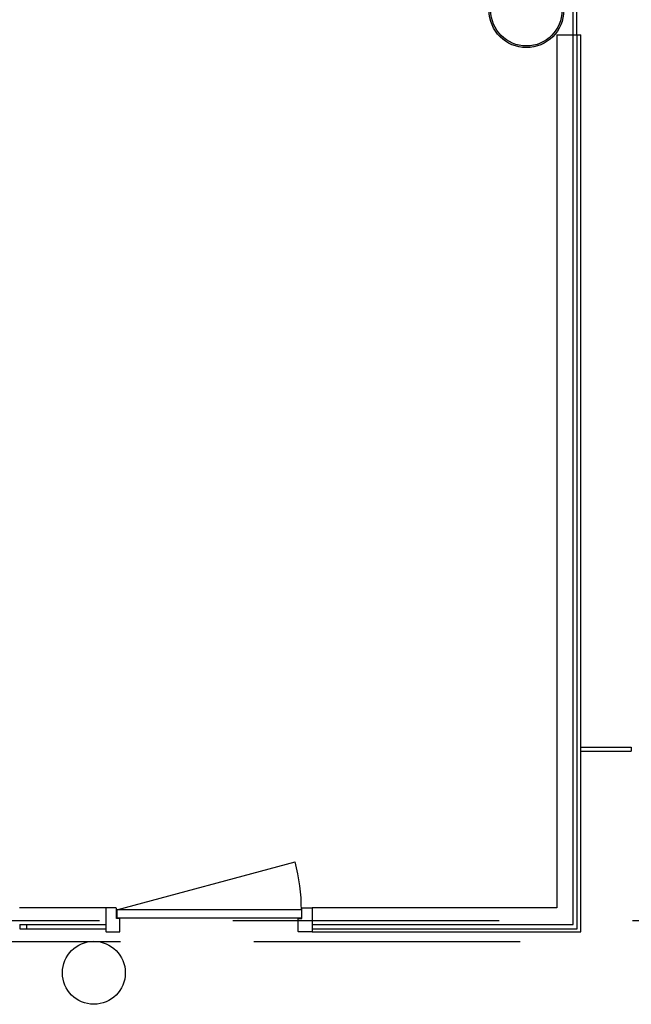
# Model space of a CAD drawing. Header units: millimetres. Extents: x 9251 to 87900, y 65165 to 131508.
# Tile 6 of 37: x 35212 to 38127, y 124266 to 128954. Entities that reach past the tile are written whole.
import ezdxf

# ---------------------------------------------------------------- set-up
doc = ezdxf.new("R2010")
doc.units = ezdxf.units.MM
doc.header["$LTSCALE"] = 100
doc.linetypes.add('DASHED', pattern=[19.05, 12.7, -6.35])
for name, color, linetype in [('AA28----_KONSTRUKTIE', 9, 'Continuous'), ('AL22----_BINNENWAND', 2, 'Continuous'), ('AL27----_DAKEN', 8, 'DASHED'), ('AL28----_KONSTRUKTIE', 7, 'Continuous'), ('AL32----_BINNENKOZIJN', 1, 'Continuous')]:
    doc.layers.add(name, color=color, linetype=linetype)

# ---------------------------------------------------------------- blocks, each defined once
blk = doc.blocks.new('RTGMJHFJ')
at = {"layer": 'AL32----_BINNENKOZIJN', "linetype": 'Continuous'}
blk.add_line((1070279.2, 161890.1), (1071129.2, 162117.8), dxfattribs=at)
at = {"layer": 'AL32----_BINNENKOZIJN', "linetype": 'ByBlock'}
for p, q in [((1070227.2, 161897.1), (1070229.2, 161899.1)), ((1070227.2, 161897.1), (1070227.2, 161805.1)), ((1070275.2, 161899.1), (1070229.2, 161899.1)), ((1070277.2, 161897.1), (1070275.2, 161899.1)), ((1070277.2, 161848.1), (1070277.2, 161897.1)), ((1071161.2, 161897.1), (1071163.2, 161899.1)), ((1071161.2, 161848.1), (1071161.2, 161897.1)), ((1071163.2, 161899.1), (1071209.2, 161899.1)), ((1071163.2, 161899.1), (1071209.2, 161899.1)), ((1071211.2, 161897.1), (1071209.2, 161899.1)), ((1071211.2, 161897.1), (1071211.2, 161805.1)), ((1070293.2, 161848.1), (1070277.2, 161848.1)), ((1070294.2, 161847.1), (1070293.2, 161848.1)), ((1070294.2, 161786.1), (1070294.2, 161847.1)), ((1071144.2, 161847.1), (1071145.2, 161848.1)), ((1071144.2, 161786.1), (1071144.2, 161847.1)), ((1071145.2, 161848.1), (1071161.2, 161848.1)), ((1070227.2, 161805.1), (1070227.2, 161787.1)), ((1071211.2, 161805.1), (1071211.2, 161787.1)), ((1070229.2, 161785.1), (1070227.2, 161787.1)), ((1070229.2, 161785.1), (1070236.2, 161785.1)), ((1070236.2, 161785.1), (1070236.2, 161785.1)), ((1070236.2, 161785.1), (1070293.2, 161785.1)), ((1070293.2, 161785.1), (1070294.2, 161786.1)), ((1071145.2, 161785.1), (1071144.2, 161786.1)), ((1071202.2, 161785.1), (1071145.2, 161785.1)), ((1071202.2, 161785.1), (1071145.2, 161785.1)), ((1071209.2, 161785.1), (1071202.2, 161785.1)), ((1071202.2, 161785.1), (1071202.2, 161785.1)), ((1071209.2, 161785.1), (1071202.2, 161785.1)), ((1071202.2, 161785.1), (1071202.2, 161785.1)), ((1071209.2, 161785.1), (1071211.2, 161787.1))]:
    blk.add_line(p, q, dxfattribs=at)
at = {"layer": 'AL32----_BINNENKOZIJN'}
for p, q in [((1071159.2, 161890.1), (1070279.2, 161890.1)), ((1070279.2, 161890.1), (1070279.2, 161850.1)), ((1071159.2, 161890.1), (1071159.2, 161850.1)), ((1071159.2, 161850.1), (1070279.2, 161850.1))]:
    blk.add_line(p, q, dxfattribs=at)
at = {"layer": 'AL32----_BINNENKOZIJN', "lineweight": 20}
for p, q in [((1070227.2, 161800.1), (1070227.2, 161820.1)), ((1071211.2, 161800.1), (1071211.2, 161820.1))]:
    blk.add_line(p, q, dxfattribs=at)
at = {"layer": 'AL32----_BINNENKOZIJN'}
blk.add_arc((1070279.2, 161890.1), 880, 0, 15, dxfattribs=at)
blk = doc.blocks.new('Buis 355')
at = {"layer": 'AA28----_KONSTRUKTIE', "linetype": 'Continuous'}
h = blk.add_hatch(color=256, dxfattribs=at)
h.dxf.hatch_style = 1
h.paths.add_polyline_path([(177.8, 0, 1), (-177.8, 0, 1)])
h.paths.add_polyline_path([(169.8, 0, 1), (-169.8, 0, 1)], flags=16)
at = {"layer": 'AL28----_KONSTRUKTIE', "linetype": 'Continuous'}
for radius in [177.8, 169.8]:
    blk.add_circle((0, 0), radius, dxfattribs=at)

msp = doc.modelspace()

# ---------------------------------------------------------------- linework, layer by layer
at = {"layer": 'AL22----_BINNENWAND'}
for p, q in [((37848.3, 129398.6), (37848.3, 128881.4)), ((37866.3, 129398.6), (37866.3, 128881.4)), ((37772.3, 128881.4), (37886.3, 128881.4)), ((37772.3, 128881.4), (37772.3, 124724.6)), ((37886.3, 124610.6), (37886.3, 128881.4)), ((35623, 124724.6), (35211.5, 124724.6)), ((37772.3, 124724.6), (36607, 124724.6)), ((36607, 124610.6), (37886.3, 124610.6))]:
    msp.add_line(p, q, dxfattribs=at)
for points in [[(35623, 124724.6), (35623, 124625.6)], [(36607, 124724.6), (36607, 124610.6)]]:
    msp.add_lwpolyline(points, dxfattribs=at)
at = {"layer": 'AL27----_DAKEN'}
for p, q in [((11462.5, 124663.9), (86951.3, 124663.9)), ((11562.5, 124563.9), (86851.3, 124563.9))]:
    msp.add_line(p, q, dxfattribs=at)
at = {"layer": 'AL28----_KONSTRUKTIE'}
msp.add_circle((35565.7, 124415.6), 150, dxfattribs=at)
at = {"layer": 'AL32----_BINNENKOZIJN'}
for p, q in [((37883.3, 125490), (38127.5, 125490)), ((37883.3, 125470.4), (38127.5, 125470.4)), ((38127.5, 125490), (38127.5, 125470.4)), ((35212.6, 124645.6), (35623, 124645.6)), ((35212.6, 124645.6), (35212.6, 124625.6)), ((35212.6, 124625.6), (35623, 124625.6)), ((35244.6, 124645.6), (35244.6, 124625.6))]:
    msp.add_line(p, q, dxfattribs=at)
for points in [[(36607, 124625.6), (37870.1, 124625.6), (37870.1, 128881.4)], [(36607, 124645.6), (37850.1, 124645.6), (37850.1, 128881.4)]]:
    msp.add_lwpolyline(points, dxfattribs=at)

# ---------------------------------------------------------------- block references
at = {"layer": 'AL28----_KONSTRUKTIE'}
msp.add_blockref('Buis 355', (37627.5, 128998.6), dxfattribs=at)
at = {"layer": 'AL32----_BINNENKOZIJN'}
msp.add_blockref('RTGMJHFJ', (-1034604.2, -37174.5), dxfattribs=at)

doc.saveas('drawing.dxf')
